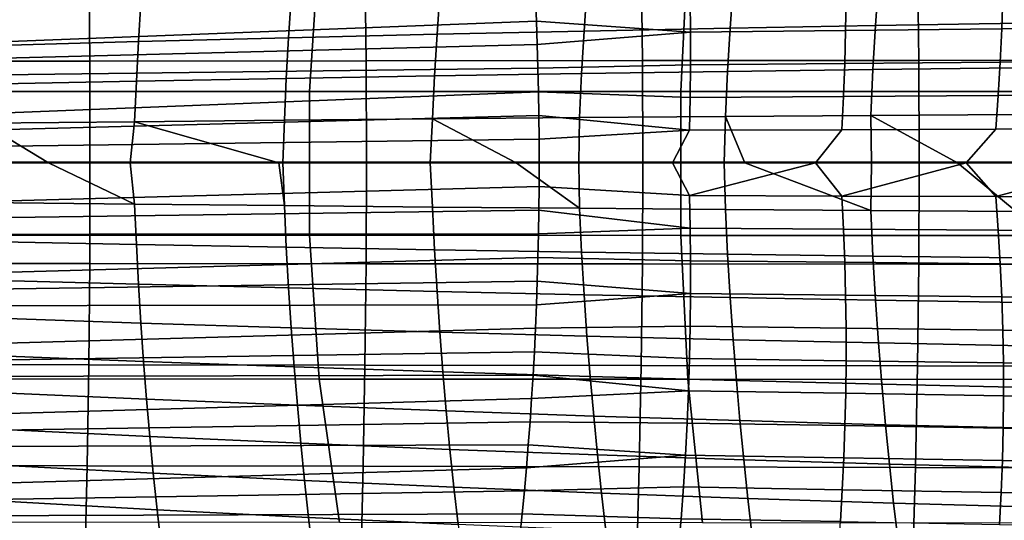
# Model space of a CAD drawing. Header units: metres. Extents: x -248 to 28, y -28 to 28.
# Tile 172 of 256: x -82.58 to -70.24, y -4.48 to 1.8. Entities that reach past the tile are written whole.
import ezdxf

# ---------------------------------------------------------------- set-up
doc = ezdxf.new("R2010")
doc.units = ezdxf.units.M
doc.layers.add('solid_10_061_053_XXX', color=7, linetype='CONTINUOUS')

msp = doc.modelspace()

# ---------------------------------------------------------------- linework, layer by layer
at = {"layer": 'solid_10_061_053_XXX'}
for points in [[(-78.831429, 2.696475, 173.010696), (-78.951286, 0.8949, 172.988129), (-83.610619, 0.894034, 174.343765), (-83.457283, 2.693995, 174.351608)], [(-74.205795, 2.698712, 171.669006), (-74.291969, 0.895683, 171.632446), (-78.951286, 0.8949, 172.988129), (-78.831429, 2.696475, 173.010696)], [(-69.580391, 2.700704, 170.326538), (-69.632675, 0.896382, 170.276672), (-74.291969, 0.895683, 171.632446), (-74.205795, 2.698712, 171.669006)], [(-81.719528, 2.545311, 179.742416), (-85.183929, 2.539924, 180.615829), (-85.173103, 1.27426, 180.659119), (-81.707344, 1.277038, 179.791153)], [(-78.254997, 2.550429, 178.869537), (-81.719528, 2.545311, 179.742416), (-81.707344, 1.277038, 179.791153), (-78.241547, 1.27968, 178.923309)], [(-74.790337, 2.555279, 177.997162), (-78.254997, 2.550429, 178.869537), (-78.241547, 1.27968, 178.923309), (-74.775726, 1.282184, 178.055603)], [(-71.325546, 2.559859, 177.12532), (-74.790337, 2.555279, 177.997162), (-74.775726, 1.282184, 178.055603), (-71.309875, 1.284552, 177.188019)], [(-67.860626, 2.564171, 176.253998), (-71.325546, 2.559859, 177.12532), (-71.309875, 1.284552, 177.188019), (-67.843987, 1.286783, 176.320541)], [(-71.813934, 2.256055, 85.201492), (-71.851105, 1.721478, 85.133278), (-73.675171, 1.688897, 86.020607), (-73.638268, 2.216203, 86.084297)], [(-69.992889, 2.29103, 84.28904), (-70.029961, 1.750202, 84.216179), (-71.851105, 1.721478, 85.133278), (-71.813934, 2.256055, 85.201492)], [(-77.316322, 2.121801, 87.769806), (-77.351135, 1.612139, 87.714478), (-79.212624, 1.567957, 88.525208), (-79.179863, 2.067224, 88.576859)], [(-75.470764, 2.171456, 86.939674), (-75.506912, 1.652452, 86.88031), (-77.351135, 1.612139, 87.714478), (-77.316322, 2.121801, 87.769806)], [(-73.638268, 2.216203, 86.084297), (-73.675171, 1.688897, 86.020607), (-75.506912, 1.652452, 86.88031), (-75.470764, 2.171456, 86.939674)], [(-68.303459, 1.702707, 118.467834), (-68.285126, 2.12132, 118.407623), (-70.255898, 2.095506, 119.127846), (-70.268913, 1.68062, 119.185181)], [(-76.116295, 2.073413, 121.262215), (-98.657867, 1.811982, 129.501053), (-98.631134, 0.907243, 129.574493), (-76.103943, 1.778553, 121.296158)], [(-81.066299, 2.007795, 89.362717), (-81.096191, 1.519964, 89.314293), (-83.006706, 1.468346, 90.082954), (-82.980606, 1.94375, 90.128654)], [(-79.179863, 2.067224, 88.576859), (-79.212624, 1.567957, 88.525208), (-81.096191, 1.519964, 89.314293), (-81.066299, 2.007795, 89.362717)], [(-74.171906, 1.637458, 120.609962), (-74.175835, 2.045254, 120.560814), (-76.116295, 2.073413, 121.262215), (-76.103943, 1.778553, 121.296158)], [(-72.226685, 1.658869, 119.899818), (-72.221031, 2.070151, 119.846161), (-74.175835, 2.045254, 120.560814), (-74.171906, 1.637458, 120.609962)], [(-70.268913, 1.68062, 119.185181), (-70.255898, 2.095506, 119.127846), (-72.221031, 2.070151, 119.846161), (-72.226685, 1.658869, 119.899818)], [(-76.093468, 1.483072, 121.324936), (-76.103943, 1.778553, 121.296158), (-98.631134, 0.907243, 129.574493)], [(-74.171906, 1.637458, 120.609962), (-76.103943, 1.778553, 121.296158), (-76.093468, 1.483072, 121.324936)], [(-70.029961, 1.750202, 84.216179), (-70.061775, 1.189924, 84.164345), (-71.883347, 1.168955, 85.085167), (-71.851105, 1.721478, 85.133278)], [(-77.351135, 1.612139, 87.714478), (-77.381699, 1.089723, 87.676208), (-79.241257, 1.057878, 88.489548), (-79.212624, 1.567957, 88.525208)], [(-75.506912, 1.652452, 86.88031), (-75.538643, 1.118853, 86.83905), (-77.381699, 1.089723, 87.676208), (-77.351135, 1.612139, 87.714478)], [(-74.171906, 1.637458, 120.609962), (-76.093468, 1.483072, 121.324936), (-76.084885, 1.187073, 121.348526), (-74.172363, 1.22879, 120.649475)], [(-73.675171, 1.688897, 86.020607), (-73.707413, 1.145265, 85.976044), (-75.538643, 1.118853, 86.83905), (-75.506912, 1.652452, 86.88031)], [(-72.237488, 1.246049, 119.94397), (-72.226685, 1.658869, 119.899818), (-74.171906, 1.637458, 120.609962), (-74.172363, 1.22879, 120.649475)], [(-71.851105, 1.721478, 85.133278), (-71.883347, 1.168955, 85.085167), (-73.707413, 1.145265, 85.976044), (-73.675171, 1.688897, 86.020607)], [(-70.287735, 1.263536, 119.233093), (-70.268913, 1.68062, 119.185181), (-72.226685, 1.658869, 119.899818), (-72.237488, 1.246049, 119.94397)], [(-68.328178, 1.281247, 118.5187), (-68.303459, 1.702707, 118.467834), (-70.268913, 1.68062, 119.185181), (-70.287735, 1.263536, 119.233093)], [(-76.084885, 1.187073, 121.348526), (-76.093468, 1.483072, 121.324936), (-98.631134, 0.907243, 129.574493)], [(-81.096191, 1.519964, 89.314293), (-81.122025, 1.023362, 89.2808), (-83.028732, 0.986304, 90.051125), (-83.006706, 1.468346, 90.082954)], [(-79.212624, 1.567957, 88.525208), (-79.241257, 1.057878, 88.489548), (-81.122025, 1.023362, 89.2808), (-81.096191, 1.519964, 89.314293)], [(-81.707344, 1.277038, 179.791153), (-85.173103, 1.27426, 180.659119), (-85.169472, 0.007593, 180.673645), (-81.703247, 0.00761, 179.807526)], [(-78.241547, 1.27968, 178.923309), (-81.707344, 1.277038, 179.791153), (-81.703247, 0.00761, 179.807526), (-78.237038, 0.007626, 178.941376)], [(-74.775726, 1.282184, 178.055603), (-78.241547, 1.27968, 178.923309), (-78.237038, 0.007626, 178.941376), (-74.770821, 0.007641, 178.075226)], [(-71.309875, 1.284552, 177.188019), (-74.775726, 1.282184, 178.055603), (-74.770821, 0.007641, 178.075226), (-71.304611, 0.007655, 177.209076)], [(-72.253471, 0.831854, 119.978577), (-72.237488, 1.246049, 119.94397), (-74.172363, 1.22879, 120.649475), (-74.177238, 0.819495, 120.679359)], [(-70.312447, 0.844344, 119.27153), (-70.287735, 1.263536, 119.233093), (-72.237488, 1.246049, 119.94397), (-72.253471, 0.831854, 119.978577)], [(-67.843987, 1.286783, 176.320541), (-71.309875, 1.284552, 177.188019), (-71.304611, 0.007655, 177.209076), (-67.838402, 0.007669, 176.342896)], [(-68.35939, 0.856961, 118.560127), (-68.328178, 1.281247, 118.5187), (-70.287735, 1.263536, 119.233093), (-70.312447, 0.844344, 119.27153)], [(-76.084885, 1.187073, 121.348526), (-98.631134, 0.907243, 129.574493), (-98.622185, 0, 129.599091), (-76.078194, 0.890662, 121.366905)], [(-75.538643, 1.118853, 86.83905), (-75.56562, 0.568691, 86.817032), (-77.407745, 0.552895, 87.655922), (-77.381699, 1.089723, 87.676208)], [(-74.177238, 0.819495, 120.679359), (-74.172363, 1.22879, 120.649475), (-76.084885, 1.187073, 121.348526), (-76.078194, 0.890662, 121.366905)], [(-73.707413, 1.145265, 85.976044), (-73.734619, 0.58305, 85.951958), (-75.56562, 0.568691, 86.817032), (-75.538643, 1.118853, 86.83905)], [(-71.883347, 1.168955, 85.085167), (-71.910202, 0.595968, 85.058731), (-73.734619, 0.58305, 85.951958), (-73.707413, 1.145265, 85.976044)], [(-70.061775, 1.189924, 84.164345), (-70.087845, 0.607442, 84.13533), (-71.910202, 0.595968, 85.058731), (-71.883347, 1.168955, 85.085167)], [(-81.122025, 1.023362, 89.2808), (-81.143623, 0.517027, 89.262772), (-83.04657, 0.497047, 90.033546), (-83.028732, 0.986304, 90.051125)], [(-79.241257, 1.057878, 88.489548), (-79.265556, 0.535666, 88.470604), (-81.143623, 0.517027, 89.262772), (-81.122025, 1.023362, 89.2808)], [(-77.381699, 1.089723, 87.676208), (-77.407745, 0.552895, 87.655922), (-79.265556, 0.535666, 88.470604), (-79.241257, 1.057878, 88.489548)], [(-76.073402, 0.593944, 121.380058), (-76.078194, 0.890662, 121.366905), (-98.622185, 0, 129.599091)], [(-83.610619, 0.894034, 174.343765), (-78.951286, 0.8949, 172.988129), (-78.950882, -0.907503, 172.98822), (-83.610107, -0.906625, 174.343796)], [(-78.951286, 0.8949, 172.988129), (-74.291969, 0.895683, 171.632446), (-74.291679, -0.908297, 171.632568), (-78.950882, -0.907503, 172.98822)], [(-74.186531, 0.409817, 120.699615), (-74.177238, 0.819495, 120.679359), (-76.078194, 0.890662, 121.366905), (-76.073402, 0.593944, 121.380058)], [(-74.291969, 0.895683, 171.632446), (-69.632675, 0.896382, 170.276672), (-69.6325, -0.909006, 170.276855), (-74.291679, -0.908297, 171.632568)], [(-72.274696, 0.416449, 120.003609), (-72.253471, 0.831854, 119.978577), (-74.177238, 0.819495, 120.679359), (-74.186531, 0.409817, 120.699615)], [(-70.343109, 0.423135, 119.300423), (-70.312447, 0.844344, 119.27153), (-72.253471, 0.831854, 119.978577), (-72.274696, 0.416449, 120.003609)], [(-68.397186, 0.429872, 118.592018), (-68.35939, 0.856961, 118.560127), (-70.312447, 0.844344, 119.27153), (-70.343109, 0.423135, 119.300423)], [(-76.070526, 0.297022, 121.38797), (-76.073402, 0.593944, 121.380058), (-98.622185, 0, 129.599091)], [(-82.225212, 0, 89.696106), (-83.108765, 0, 90.049911), (-83.04657, 0.497047, 90.033546)], [(-81.143623, 0.517027, 89.262772), (-81.197502, 0, 89.275925), (-82.225212, 0, 89.696106), (-83.04657, 0.497047, 90.033546)], [(-79.333397, 0, 88.489815), (-81.197502, 0, 89.275925), (-81.143623, 0.517027, 89.262772)], [(-79.265556, 0.535666, 88.470604), (-79.285805, 0, 88.469337), (-79.333397, 0, 88.489815), (-81.143623, 0.517027, 89.262772)], [(-77.407745, 0.552895, 87.655922), (-77.437775, 0, 87.658478), (-79.285805, 0, 88.469337), (-79.265556, 0.535666, 88.470604)], [(-76.356506, 0, 87.169632), (-77.437775, 0, 87.658478), (-77.407745, 0.552895, 87.655922)], [(-75.56562, 0.568691, 86.817032), (-75.57193, 0, 86.808167), (-76.356506, 0, 87.169632), (-77.407745, 0.552895, 87.655922)], [(-74.186531, 0.409817, 120.699615), (-76.073402, 0.593944, 121.380058), (-76.070526, 0.297022, 121.38797)], [(-73.734619, 0.58305, 85.951958), (-73.750214, 0, 85.946739), (-75.57193, 0, 86.808167), (-75.56562, 0.568691, 86.817032)], [(-73.48864, 0, 85.820496), (-73.750214, 0, 85.946739), (-73.734619, 0.58305, 85.951958)], [(-71.910202, 0.595968, 85.058731), (-71.903992, 0, 85.041969), (-73.48864, 0, 85.820496), (-73.734619, 0.58305, 85.951958)], [(-70.087845, 0.607442, 84.13533), (-70.086685, 0, 84.120125), (-70.824997, 0, 84.49839), (-71.910202, 0.595968, 85.058731)], [(-70.824997, 0, 84.49839), (-71.903992, 0, 85.041969), (-71.910202, 0.595968, 85.058731)], [(-74.396461, 0, 120.781654), (-74.186531, 0.409817, 120.699615), (-76.070526, 0.297022, 121.38797), (-76.069565, 0, 121.39061)], [(-72.60556, 0, 120.129814), (-72.274696, 0.416449, 120.003609), (-74.186531, 0.409817, 120.699615), (-74.396461, 0, 120.781654)], [(-70.71489, 0, 119.441666), (-70.343109, 0.423135, 119.300423), (-72.274696, 0.416449, 120.003609), (-72.60556, 0, 120.129814)], [(-68.749657, 0, 118.726379), (-68.397186, 0.429872, 118.592018), (-70.343109, 0.423135, 119.300423), (-70.71489, 0, 119.441666)], [(-76.069565, 0, 121.39061), (-76.070526, 0.297022, 121.38797), (-98.622185, 0, 129.599091)], [(-76.070526, -0.297022, 121.38797), (-76.069565, 0, 121.39061), (-98.622185, 0, 129.599091), (-98.631134, -0.907244, 129.574493)], [(-81.703247, 0.00761, 179.807526), (-85.169472, 0.007593, 180.673645), (-85.173019, -1.259079, 180.65947), (-81.707245, -1.261825, 179.79155)], [(-81.143623, -0.517027, 89.262772), (-82.225212, 0, 89.696106), (-81.197502, 0, 89.275925)], [(-78.237038, 0.007626, 178.941376), (-81.703247, 0.00761, 179.807526), (-81.707245, -1.261825, 179.79155), (-78.24144, -1.264435, 178.923737)], [(-81.143623, -0.517027, 89.262772), (-81.197502, 0, 89.275925), (-79.333397, 0, 88.489815), (-79.265556, -0.535665, 88.470604)], [(-79.265556, -0.535665, 88.470604), (-79.333397, 0, 88.489815), (-79.285805, 0, 88.469337)], [(-79.265556, -0.535665, 88.470604), (-79.285805, 0, 88.469337), (-77.437775, 0, 87.658478), (-77.407745, -0.552895, 87.655922)], [(-74.770821, 0.007641, 178.075226), (-78.237038, 0.007626, 178.941376), (-78.24144, -1.264435, 178.923737), (-74.775612, -1.266911, 178.056061)], [(-77.407745, -0.552895, 87.655922), (-77.437775, 0, 87.658478), (-76.356506, 0, 87.169632), (-75.56562, -0.568691, 86.817032)], [(-75.56562, -0.568691, 86.817032), (-76.356506, 0, 87.169632), (-75.57193, 0, 86.808167)], [(-74.186531, -0.409817, 120.699615), (-74.396461, 0, 120.781654), (-76.069565, 0, 121.39061), (-76.070526, -0.297022, 121.38797)], [(-75.56562, -0.568691, 86.817032), (-75.57193, 0, 86.808167), (-73.750214, 0, 85.946739), (-73.734619, -0.58305, 85.951958)], [(-71.304611, 0.007655, 177.209076), (-74.770821, 0.007641, 178.075226), (-74.775612, -1.266911, 178.056061), (-71.309746, -1.269251, 177.188507)], [(-74.186531, -0.409817, 120.699615), (-72.60556, 0, 120.129814), (-74.396461, 0, 120.781654)], [(-72.274696, -0.416449, 120.003609), (-72.60556, 0, 120.129814), (-74.186531, -0.409817, 120.699615)], [(-73.734619, -0.58305, 85.951958), (-73.750214, 0, 85.946739), (-73.48864, 0, 85.820496), (-71.910202, -0.595968, 85.058731)], [(-71.910202, -0.595968, 85.058731), (-73.48864, 0, 85.820496), (-71.903992, 0, 85.041969)], [(-72.274696, -0.416449, 120.003609), (-70.71489, 0, 119.441666), (-72.60556, 0, 120.129814)], [(-70.343109, -0.423135, 119.300423), (-70.71489, 0, 119.441666), (-72.274696, -0.416449, 120.003609)], [(-67.838402, 0.007669, 176.342896), (-71.304611, 0.007655, 177.209076), (-71.309746, -1.269251, 177.188507), (-67.843857, -1.271455, 176.321075)], [(-70.343109, -0.423135, 119.300423), (-68.749657, 0, 118.726379), (-70.71489, 0, 119.441666)], [(-68.397186, -0.429872, 118.592018), (-68.749657, 0, 118.726379), (-70.343109, -0.423135, 119.300423)], [(-83.04657, -0.497047, 90.033546), (-83.108765, 0, 90.049911), (-82.225212, 0, 89.696106), (-81.143623, -0.517027, 89.262772)], [(-71.910202, -0.595968, 85.058731), (-71.903992, 0, 85.041969), (-70.824997, 0, 84.49839), (-70.087845, -0.607442, 84.13533)], [(-70.087845, -0.607442, 84.13533), (-70.824997, 0, 84.49839), (-70.086685, 0, 84.120125)], [(-76.073402, -0.593944, 121.380058), (-76.070526, -0.297022, 121.38797), (-98.631134, -0.907244, 129.574493)], [(-74.177238, -0.819495, 120.679359), (-74.186531, -0.409817, 120.699615), (-76.070526, -0.297022, 121.38797), (-76.073402, -0.593944, 121.380058)], [(-72.253471, -0.831854, 119.978577), (-72.274696, -0.416449, 120.003609), (-74.186531, -0.409817, 120.699615), (-74.177238, -0.819495, 120.679359)], [(-70.312447, -0.844344, 119.27153), (-70.343109, -0.423135, 119.300423), (-72.274696, -0.416449, 120.003609), (-72.253471, -0.831854, 119.978577)], [(-68.35939, -0.856961, 118.560127), (-68.397186, -0.429872, 118.592018), (-70.343109, -0.423135, 119.300423), (-70.312447, -0.844344, 119.27153)], [(-76.078194, -0.890662, 121.366905), (-76.073402, -0.593944, 121.380058), (-98.631134, -0.907244, 129.574493)], [(-81.143623, -0.517027, 89.262772), (-81.122025, -1.023362, 89.2808), (-83.028732, -0.986304, 90.051125), (-83.04657, -0.497047, 90.033546)], [(-79.265556, -0.535665, 88.470604), (-79.241257, -1.057878, 88.489548), (-81.122025, -1.023362, 89.2808), (-81.143623, -0.517027, 89.262772)], [(-77.407745, -0.552895, 87.655922), (-77.381699, -1.089723, 87.676208), (-79.241257, -1.057878, 88.489548), (-79.265556, -0.535665, 88.470604)], [(-75.56562, -0.568691, 86.817032), (-75.538643, -1.118853, 86.83905), (-77.381699, -1.089723, 87.676208), (-77.407745, -0.552895, 87.655922)], [(-74.177238, -0.819495, 120.679359), (-76.073402, -0.593944, 121.380058), (-76.078194, -0.890662, 121.366905)], [(-73.734619, -0.58305, 85.951958), (-73.707413, -1.145265, 85.976044), (-75.538643, -1.118853, 86.83905), (-75.56562, -0.568691, 86.817032)], [(-71.910202, -0.595968, 85.058731), (-71.883347, -1.168955, 85.085167), (-73.707413, -1.145265, 85.976044), (-73.734619, -0.58305, 85.951958)], [(-70.087845, -0.607442, 84.13533), (-70.061775, -1.189924, 84.164345), (-71.883347, -1.168955, 85.085167), (-71.910202, -0.595968, 85.058731)], [(-74.172363, -1.22879, 120.649475), (-74.177238, -0.819495, 120.679359), (-76.078194, -0.890662, 121.366905), (-76.084885, -1.187073, 121.348526)], [(-72.237488, -1.246049, 119.94397), (-72.253471, -0.831854, 119.978577), (-74.177238, -0.819495, 120.679359), (-74.172363, -1.22879, 120.649475)], [(-70.287735, -1.263536, 119.233093), (-70.312447, -0.844344, 119.27153), (-72.253471, -0.831854, 119.978577), (-72.237488, -1.246049, 119.94397)], [(-68.328178, -1.281247, 118.5187), (-68.35939, -0.856961, 118.560127), (-70.312447, -0.844344, 119.27153), (-70.287735, -1.263536, 119.233093)], [(-76.078194, -0.890662, 121.366905), (-98.631134, -0.907244, 129.574493), (-98.657867, -1.811983, 129.501053), (-76.084885, -1.187073, 121.348526)], [(-83.610107, -0.906625, 174.343796), (-78.950882, -0.907503, 172.98822), (-78.830193, -2.709067, 173.010941), (-83.455711, -2.706576, 174.3517)], [(-81.122025, -1.023362, 89.2808), (-81.096191, -1.519964, 89.314293), (-83.006706, -1.468346, 90.082954), (-83.028732, -0.986304, 90.051125)], [(-78.950882, -0.907503, 172.98822), (-74.291679, -0.908297, 171.632568), (-74.20491, -2.711313, 171.669403), (-78.830193, -2.709067, 173.010941)], [(-74.291679, -0.908297, 171.632568), (-69.6325, -0.909006, 170.276855), (-69.579857, -2.713313, 170.327072), (-74.20491, -2.711313, 171.669403)], [(-79.241257, -1.057878, 88.489548), (-79.212624, -1.567957, 88.525208), (-81.096191, -1.519964, 89.314293), (-81.122025, -1.023362, 89.2808)], [(-77.381699, -1.089723, 87.676208), (-77.351135, -1.612139, 87.714478), (-79.212624, -1.567957, 88.525208), (-79.241257, -1.057878, 88.489548)], [(-75.538643, -1.118853, 86.83905), (-75.506912, -1.652452, 86.88031), (-77.351135, -1.612139, 87.714478), (-77.381699, -1.089723, 87.676208)], [(-76.093468, -1.483072, 121.324936), (-76.084885, -1.187073, 121.348526), (-98.657867, -1.811983, 129.501053)], [(-74.171906, -1.637458, 120.609962), (-74.172363, -1.22879, 120.649475), (-76.084885, -1.187073, 121.348526), (-76.093468, -1.483072, 121.324936)], [(-73.707413, -1.145265, 85.976044), (-73.675171, -1.688897, 86.020607), (-75.506912, -1.652452, 86.88031), (-75.538643, -1.118853, 86.83905)], [(-72.226685, -1.658869, 119.899818), (-72.237488, -1.246049, 119.94397), (-74.172363, -1.22879, 120.649475), (-74.171906, -1.637458, 120.609962)], [(-71.883347, -1.168955, 85.085167), (-71.851105, -1.721478, 85.133278), (-73.675171, -1.688897, 86.020607), (-73.707413, -1.145265, 85.976044)], [(-70.061775, -1.189924, 84.164345), (-70.029961, -1.750202, 84.216179), (-71.851105, -1.721478, 85.133278), (-71.883347, -1.168955, 85.085167)], [(-81.707245, -1.261825, 179.79155), (-85.173019, -1.259079, 180.65947), (-85.183762, -2.524761, 180.616516), (-81.719337, -2.530118, 179.743195)], [(-78.24144, -1.264435, 178.923737), (-81.707245, -1.261825, 179.79155), (-81.719337, -2.530118, 179.743195), (-78.254784, -2.535208, 178.870392)], [(-74.775612, -1.266911, 178.056061), (-78.24144, -1.264435, 178.923737), (-78.254784, -2.535208, 178.870392), (-74.790108, -2.540031, 177.998093)], [(-71.309746, -1.269251, 177.188507), (-74.775612, -1.266911, 178.056061), (-74.790108, -2.540031, 177.998093), (-71.325294, -2.544586, 177.126312)], [(-70.268913, -1.68062, 119.185181), (-70.287735, -1.263536, 119.233093), (-72.237488, -1.246049, 119.94397), (-72.226685, -1.658869, 119.899818)], [(-67.843857, -1.271455, 176.321075), (-71.309746, -1.269251, 177.188507), (-71.325294, -2.544586, 177.126312), (-67.860359, -2.548874, 176.255051)], [(-68.303459, -1.702707, 118.467834), (-68.328178, -1.281247, 118.5187), (-70.287735, -1.263536, 119.233093), (-70.268913, -1.68062, 119.185181)], [(-81.096191, -1.519964, 89.314293), (-81.066299, -2.007795, 89.362717), (-82.980606, -1.94375, 90.128654), (-83.006706, -1.468346, 90.082954)], [(-76.103943, -1.778553, 121.296158), (-76.093468, -1.483072, 121.324936), (-98.657867, -1.811983, 129.501053)], [(-79.212624, -1.567957, 88.525208), (-79.179863, -2.067224, 88.576859), (-81.066299, -2.007795, 89.362717), (-81.096191, -1.519964, 89.314293)], [(-77.351135, -1.612139, 87.714478), (-77.316322, -2.121801, 87.769806), (-79.179863, -2.067224, 88.576859), (-79.212624, -1.567957, 88.525208)], [(-74.171906, -1.637458, 120.609962), (-76.093468, -1.483072, 121.324936), (-76.103943, -1.778553, 121.296158)], [(-75.506912, -1.652452, 86.88031), (-75.470764, -2.171456, 86.939674), (-77.316322, -2.121801, 87.769806), (-77.351135, -1.612139, 87.714478)], [(-74.171906, -1.637458, 120.609962), (-76.103943, -1.778553, 121.296158), (-76.116295, -2.073413, 121.262215), (-74.175835, -2.045254, 120.560814)], [(-73.675171, -1.688897, 86.020607), (-73.638268, -2.216203, 86.084297), (-75.470764, -2.171456, 86.939674), (-75.506912, -1.652452, 86.88031)], [(-72.221031, -2.070151, 119.846161), (-72.226685, -1.658869, 119.899818), (-74.171906, -1.637458, 120.609962), (-74.175835, -2.045254, 120.560814)], [(-71.851105, -1.721478, 85.133278), (-71.813934, -2.256054, 85.201492), (-73.638268, -2.216203, 86.084297), (-73.675171, -1.688897, 86.020607)], [(-70.255898, -2.095506, 119.127846), (-70.268913, -1.68062, 119.185181), (-72.226685, -1.658869, 119.899818), (-72.221031, -2.070151, 119.846161)], [(-70.029961, -1.750202, 84.216179), (-69.992889, -2.29103, 84.28904), (-71.813934, -2.256054, 85.201492), (-71.851105, -1.721478, 85.133278)], [(-68.285126, -2.12132, 118.407623), (-68.303459, -1.702707, 118.467834), (-70.268913, -1.68062, 119.185181), (-70.255898, -2.095506, 119.127846)], [(-76.103943, -1.778553, 121.296158), (-98.657867, -1.811983, 129.501053), (-98.702187, -2.711098, 129.379288), (-76.116295, -2.073413, 121.262215)], [(-81.066299, -2.007795, 89.362717), (-81.032509, -2.487816, 89.425522), (-82.950546, -2.413093, 90.187859), (-82.980606, -1.94375, 90.128654)], [(-76.130524, -2.367555, 121.223129), (-76.116295, -2.073413, 121.262215), (-98.702187, -2.711098, 129.379288)], [(-79.179863, -2.067224, 88.576859), (-79.143188, -2.556999, 88.643776), (-81.032509, -2.487816, 89.425522), (-81.066299, -2.007795, 89.362717)], [(-77.316322, -2.121801, 87.769806), (-77.277534, -2.620363, 87.841255), (-79.143188, -2.556999, 88.643776), (-79.179863, -2.067224, 88.576859)], [(-74.184151, -2.451933, 120.502045), (-74.175835, -2.045254, 120.560814), (-76.116295, -2.073413, 121.262215), (-76.130524, -2.367555, 121.223129)], [(-72.220482, -2.479728, 119.783035), (-72.221031, -2.070151, 119.846161), (-74.175835, -2.045254, 120.560814), (-74.184151, -2.451933, 120.502045)], [(-70.248619, -2.508104, 119.061165), (-70.255898, -2.095506, 119.127846), (-72.221031, -2.070151, 119.846161), (-72.220482, -2.479728, 119.783035)], [(-68.273079, -2.537065, 118.33815), (-68.285126, -2.12132, 118.407623), (-70.255898, -2.095506, 119.127846), (-70.248619, -2.508104, 119.061165)], [(-75.470764, -2.171456, 86.939674), (-75.430504, -2.677833, 87.016006), (-77.277534, -2.620363, 87.841255), (-77.316322, -2.121801, 87.769806)], [(-73.638268, -2.216203, 86.084297), (-73.597092, -2.729436, 86.165756), (-75.430504, -2.677833, 87.016006), (-75.470764, -2.171456, 86.939674)], [(-71.813934, -2.256054, 85.201492), (-71.772278, -2.775201, 85.288239), (-73.597092, -2.729436, 86.165756), (-73.638268, -2.216203, 86.084297)], [(-69.992889, -2.29103, 84.28904), (-69.95108, -2.815163, 84.381134), (-71.772278, -2.775201, 85.288239), (-71.813934, -2.256054, 85.201492)], [(-76.146614, -2.660872, 121.178909), (-76.130524, -2.367555, 121.223129), (-98.702187, -2.711098, 129.379288)], [(-81.032509, -2.487816, 89.425522), (-80.994972, -2.960987, 89.502167), (-82.916656, -2.876951, 90.260178), (-82.950546, -2.413093, 90.187859)], [(-74.196831, -2.857252, 120.433655), (-74.184151, -2.451933, 120.502045), (-76.130524, -2.367555, 121.223129), (-76.146614, -2.660872, 121.178909)], [(-72.224991, -2.887438, 119.710464), (-72.220482, -2.479728, 119.783035), (-74.184151, -2.451933, 120.502045), (-74.196831, -2.857252, 120.433655)], [(-81.719337, -2.530118, 179.743195), (-85.183762, -2.524761, 180.616516), (-85.201775, -3.78838, 180.544571), (-81.739609, -3.796043, 179.662231)], [(-78.254784, -2.535208, 178.870392), (-81.719337, -2.530118, 179.743195), (-81.739609, -3.796043, 179.662231), (-78.277145, -3.803319, 178.781067)], [(-79.143188, -2.556999, 88.643776), (-79.102821, -3.038604, 88.725227), (-80.994972, -2.960987, 89.502167), (-81.032509, -2.487816, 89.425522)], [(-77.277534, -2.620363, 87.841255), (-77.235031, -3.109483, 87.92791), (-79.102821, -3.038604, 88.725227), (-79.143188, -2.556999, 88.643776)], [(-74.790108, -2.540031, 177.998093), (-78.254784, -2.535208, 178.870392), (-78.277145, -3.803319, 178.781067), (-74.814384, -3.810205, 177.901093)], [(-71.325294, -2.544586, 177.126312), (-74.790108, -2.540031, 177.998093), (-74.814384, -3.810205, 177.901093), (-71.351326, -3.816704, 177.022308)], [(-70.247017, -2.918323, 118.985199), (-70.248619, -2.508104, 119.061165), (-72.220482, -2.479728, 119.783035), (-72.224991, -2.887438, 119.710464)], [(-67.860359, -2.548874, 176.255051), (-71.325294, -2.544586, 177.126312), (-71.351326, -3.816704, 177.022308), (-67.88797, -3.822813, 176.144699)], [(-68.267212, -2.94992, 118.259521), (-68.273079, -2.537065, 118.33815), (-70.248619, -2.508104, 119.061165), (-70.247017, -2.918323, 118.985199)], [(-76.146614, -2.660872, 121.178909), (-98.702187, -2.711098, 129.379288), (-98.763893, -3.60149, 129.209763), (-76.164574, -2.953268, 121.129578)], [(-83.455711, -2.706576, 174.3517), (-78.830193, -2.709067, 173.010941), (-78.57473, -4.508059, 173.052734), (-83.128052, -4.504342, 174.362854)], [(-78.830193, -2.709067, 173.010941), (-74.20491, -2.711313, 171.669403), (-74.022034, -4.511401, 171.740448), (-78.57473, -4.508059, 173.052734)], [(-75.430504, -2.677833, 87.016006), (-75.386467, -3.17355, 87.108162), (-77.235031, -3.109483, 87.92791), (-77.277534, -2.620363, 87.841255)], [(-74.196831, -2.857252, 120.433655), (-76.146614, -2.660872, 121.178909), (-76.164574, -2.953268, 121.129578)], [(-73.597092, -2.729436, 86.165756), (-73.552017, -3.230851, 86.263626), (-75.386467, -3.17355, 87.108162), (-75.430504, -2.677833, 87.016006)], [(-74.20491, -2.711313, 171.669403), (-69.579857, -2.713313, 170.327072), (-69.469955, -4.514369, 170.42601), (-74.022034, -4.511401, 171.740448)], [(-71.772278, -2.775201, 85.288239), (-71.726562, -3.281435, 85.391922), (-73.552017, -3.230851, 86.263626), (-73.597092, -2.729436, 86.165756)], [(-69.95108, -2.815163, 84.381134), (-69.905029, -3.325356, 84.490662), (-71.726562, -3.281435, 85.391922), (-71.772278, -2.775201, 85.288239)], [(-76.18438, -3.244648, 121.075165), (-76.164574, -2.953268, 121.129578), (-98.763893, -3.60149, 129.209763)], [(-80.994972, -2.960987, 89.502167), (-80.953873, -3.42827, 89.59211), (-82.879044, -3.335901, 90.345245), (-82.916656, -2.876951, 90.260178)], [(-79.102821, -3.038604, 88.725227), (-79.058975, -3.513357, 88.82048), (-80.953873, -3.42827, 89.59211), (-80.994972, -2.960987, 89.502167)], [(-74.196831, -2.857252, 120.433655), (-76.164574, -2.953268, 121.129578), (-76.18438, -3.244648, 121.075165), (-74.21386, -3.260966, 120.355637)], [(-72.23452, -3.293113, 119.628479), (-72.224991, -2.887438, 119.710464), (-74.196831, -2.857252, 120.433655), (-74.21386, -3.260966, 120.355637)], [(-70.251007, -3.326072, 118.900009), (-70.247017, -2.918323, 118.985199), (-72.224991, -2.887438, 119.710464), (-72.23452, -3.293113, 119.628479)], [(-68.267426, -3.359864, 118.171829), (-68.267212, -2.94992, 118.259521), (-70.247017, -2.918323, 118.985199), (-70.251007, -3.326072, 118.900009)], [(-77.235031, -3.109483, 87.92791), (-77.189079, -3.590815, 88.028824), (-79.058975, -3.513357, 88.82048), (-79.102821, -3.038604, 88.725227)], [(-75.386467, -3.17355, 87.108162), (-75.338974, -3.660574, 87.214996), (-77.189079, -3.590815, 88.028824), (-77.235031, -3.109483, 87.92791)], [(-73.552017, -3.230851, 86.263626), (-73.503433, -3.722703, 86.376541), (-75.338974, -3.660574, 87.214996), (-75.386467, -3.17355, 87.108162)], [(-76.206032, -3.534906, 121.015671), (-76.18438, -3.244648, 121.075165), (-98.763893, -3.60149, 129.209763)], [(-74.235214, -3.662821, 120.268005), (-74.21386, -3.260966, 120.355637), (-76.18438, -3.244648, 121.075165), (-76.206032, -3.534906, 121.015671)], [(-72.249023, -3.696572, 119.537125), (-72.23452, -3.293113, 119.628479), (-74.21386, -3.260966, 120.355637), (-74.235214, -3.662821, 120.268005)], [(-71.726562, -3.281435, 85.391922), (-71.677246, -3.777272, 85.510986), (-73.503433, -3.722703, 86.376541), (-73.552017, -3.230851, 86.263626)], [(-70.260513, -3.731235, 118.805649), (-70.251007, -3.326072, 118.900009), (-72.23452, -3.293113, 119.628479), (-72.249023, -3.696572, 119.537125)], [(-69.905029, -3.325356, 84.490662), (-69.85524, -3.824363, 84.615829), (-71.677246, -3.777272, 85.510986), (-71.726562, -3.281435, 85.391922)], [(-68.273628, -3.766839, 118.075134), (-68.267426, -3.359864, 118.171829), (-70.251007, -3.326072, 118.900009), (-70.260513, -3.731235, 118.805649)], [(-80.953873, -3.42827, 89.59211), (-80.909348, -3.890343, 89.694893), (-82.83783, -3.790322, 90.442741), (-82.879044, -3.335901, 90.345245)], [(-79.058975, -3.513357, 88.82048), (-79.011826, -3.982218, 88.928932), (-80.909348, -3.890343, 89.694893), (-80.953873, -3.42827, 89.59211)], [(-76.206032, -3.534906, 121.015671), (-98.763893, -3.60149, 129.209763), (-98.842781, -4.480138, 128.993027), (-76.229523, -3.823947, 120.951126)], [(-77.189079, -3.590815, 88.028824), (-77.139915, -4.06558, 88.143242), (-79.011826, -3.982218, 88.928932), (-79.058975, -3.513357, 88.82048)], [(-74.235214, -3.662821, 120.268005), (-76.206032, -3.534906, 121.015671), (-76.229523, -3.823947, 120.951126)], [(-75.338974, -3.660574, 87.214996), (-75.288292, -4.140368, 87.335579), (-77.139915, -4.06558, 88.143242), (-77.189079, -3.590815, 88.028824)], [(-74.235214, -3.662821, 120.268005), (-76.229523, -3.823947, 120.951126), (-76.254845, -4.111671, 120.881546), (-74.260864, -4.06255, 120.170807)], [(-73.503433, -3.722703, 86.376541), (-73.451645, -4.20668, 86.503395), (-75.288292, -4.140368, 87.335579), (-75.338974, -3.660574, 87.214996)], [(-72.268433, -4.097596, 119.436424), (-72.249023, -3.696572, 119.537125), (-74.235214, -3.662821, 120.268005), (-74.260864, -4.06255, 120.170807)], [(-70.275459, -4.133638, 118.702133), (-70.260513, -3.731235, 118.805649), (-72.249023, -3.696572, 119.537125), (-72.268433, -4.097596, 119.436424)], [(-76.254845, -4.111671, 120.881546), (-76.229523, -3.823947, 120.951126), (-98.842781, -4.480138, 128.993027)], [(-81.739609, -3.796043, 179.662231), (-85.201775, -3.78838, 180.544571), (-85.227188, -5.048828, 180.443298), (-81.768188, -5.058337, 179.548309)], [(-80.909348, -3.890343, 89.694893), (-80.861473, -4.347102, 89.810295), (-82.793068, -4.240058, 90.552483), (-82.83783, -3.790322, 90.442741)], [(-78.277145, -3.803319, 178.781067), (-81.739609, -3.796043, 179.662231), (-81.768188, -5.058337, 179.548309), (-78.30864, -5.067357, 178.655472)], [(-74.814384, -3.810205, 177.901093), (-78.277145, -3.803319, 178.781067), (-78.30864, -5.067357, 178.655472), (-74.848557, -5.075885, 177.764786)], [(-71.351326, -3.816704, 177.022308), (-74.814384, -3.810205, 177.901093), (-74.848557, -5.075885, 177.764786), (-71.387924, -5.083924, 176.876236)], [(-71.677246, -3.777272, 85.510986), (-71.62468, -4.264612, 85.644127), (-73.451645, -4.20668, 86.503395), (-73.503433, -3.722703, 86.376541)], [(-69.85524, -3.824363, 84.615829), (-69.802116, -4.314273, 84.755173), (-71.62468, -4.264612, 85.644127), (-71.677246, -3.777272, 85.510986)], [(-67.88797, -3.822813, 176.144699), (-71.351326, -3.816704, 177.022308), (-71.387924, -5.083924, 176.876236), (-67.926758, -5.091472, 175.989822)], [(-68.285706, -4.170716, 117.96946), (-68.273628, -3.766839, 118.075134), (-70.260513, -3.731235, 118.805649), (-70.275459, -4.133638, 118.702133)], [(-79.011826, -3.982218, 88.928932), (-78.961472, -4.44514, 89.050316), (-80.861473, -4.347102, 89.810295), (-80.909348, -3.890343, 89.694893)], [(-77.139915, -4.06558, 88.143242), (-77.087624, -4.53379, 88.270836), (-78.961472, -4.44514, 89.050316), (-79.011826, -3.982218, 88.928932)], [(-75.288292, -4.140368, 87.335579), (-75.234528, -4.613007, 87.469536), (-77.087624, -4.53379, 88.270836), (-77.139915, -4.06558, 88.143242)], [(-74.290756, -4.459879, 120.064072), (-74.260864, -4.06255, 120.170807), (-76.254845, -4.111671, 120.881546), (-76.281998, -4.397975, 120.806953)], [(-72.292686, -4.495963, 119.326401), (-72.268433, -4.097596, 119.436424), (-74.260864, -4.06255, 120.170807), (-74.290756, -4.459879, 120.064072)], [(-76.281998, -4.397975, 120.806953), (-76.254845, -4.111671, 120.881546), (-98.842781, -4.480138, 128.993027)], [(-73.451645, -4.20668, 86.503395), (-73.396774, -4.682916, 86.643753), (-75.234528, -4.613007, 87.469536), (-75.288292, -4.140368, 87.335579)], [(-70.295769, -4.533106, 118.589493), (-70.275459, -4.133638, 118.702133), (-72.268433, -4.097596, 119.436424), (-72.292686, -4.495963, 119.326401)], [(-68.303566, -4.571361, 117.85482), (-68.285706, -4.170716, 117.96946), (-70.275459, -4.133638, 118.702133), (-70.295769, -4.533106, 118.589493)], [(-80.861473, -4.347102, 89.810295), (-80.810326, -4.798312, 89.938148), (-82.744827, -4.684855, 90.674332), (-82.793068, -4.240058, 90.552483)], [(-71.62468, -4.264612, 85.644127), (-71.568985, -4.743648, 85.790848), (-73.396774, -4.682916, 86.643753), (-73.451645, -4.20668, 86.503395)], [(-69.802116, -4.314273, 84.755173), (-69.745796, -4.79534, 84.908127), (-71.568985, -4.743648, 85.790848), (-71.62468, -4.264612, 85.644127)], [(-76.281998, -4.397975, 120.806953), (-98.842781, -4.480138, 128.993027), (-98.938637, -5.344069, 128.72966), (-76.310974, -4.682762, 120.727348)], [(-78.961472, -4.44514, 89.050316), (-78.90799, -4.901908, 89.184425), (-80.810326, -4.798312, 89.938148), (-80.861473, -4.347102, 89.810295)], [(-77.087624, -4.53379, 88.270836), (-77.032295, -4.995254, 88.411369), (-78.90799, -4.901908, 89.184425), (-78.961472, -4.44514, 89.050316)], [(-74.32486, -4.85454, 119.947853), (-74.290756, -4.459879, 120.064072), (-76.281998, -4.397975, 120.806953), (-76.310974, -4.682762, 120.727348)], [(-72.321739, -4.89145, 119.207092), (-72.292686, -4.495963, 119.326401), (-74.290756, -4.459879, 120.064072), (-74.32486, -4.85454, 119.947853)]]:
    msp.add_3dface(points, dxfattribs=at)

doc.saveas('drawing.dxf')
